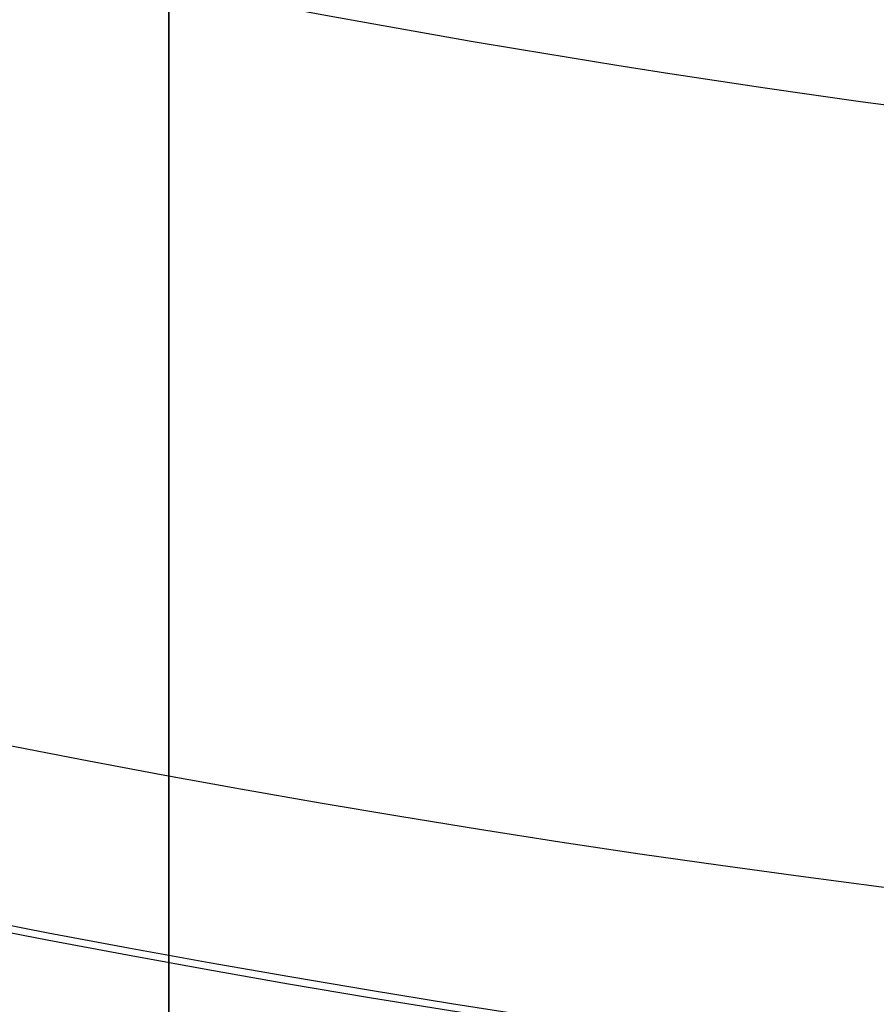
# Model space of a CAD drawing. Header units: millimetres. Extents: x -171 to 4, y -171 to 4.
# Tile 81 of 163: x -139.85 to -139.541, y -143.612 to -143.256. Entities that reach past the tile are written whole.
import ezdxf

# ---------------------------------------------------------------- set-up
doc = ezdxf.new("R2010")
doc.units = ezdxf.units.MM
doc.layers.add('Layer 01', color=18, linetype='Continuous', true_color=0x000000)

# ---------------------------------------------------------------- blocks, each defined once
blk = doc.blocks.new('91290A204_Alloy Steel Socket Head Screw')
at = {"layer": 'Layer 01', "color": 7, "true_color": 0xf6f6f3}
blk.add_circle((160.0062533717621, -4.459e-13, 83.54821749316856), 4.85, dxfattribs=at)
for centre, radius in [((160.006253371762, -4.601e-13, 84.0950924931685), 4.87745873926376), ((160.006253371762, -4.582e-13, 82.9426337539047), 4.725)]:
    blk.add_arc(centre, radius, 270, 90, dxfattribs=at)
at = {"layer": 'Layer 01', "color": 7, "true_color": 0xf6f6f3, "extrusion": (0, 0, -1)}
for centre, radius, end in [((-160.006253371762, -4.582e-13, -84.0288012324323), 4.85, 270), ((-160.006253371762, -4.582e-13, -83.0676337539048), 4.85, 270.0000000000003), ((-160.006253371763, -4.582e-13, -88.915175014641), 4.72745873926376, 270), ((-160.006253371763, -4.582e-13, -88.9426337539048), 4.66116747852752, 270)]:
    blk.add_arc(centre, radius, 90.00000000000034, end, dxfattribs=at)
blk = doc.blocks.new('95807A520_Stainless Steel Tapping Insert for Hardwood')
at = {"layer": 'Layer 01', "color": 7, "true_color": 0xf6f6f3}
blk.add_line((-112.717503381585, 15.9555280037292, -4.68586976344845), (-112.717503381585, 15.9555280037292, -3.19048165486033), dxfattribs=at)
at = {"layer": 'Layer 01', "color": 7, "true_color": 0xf6f6f3, "extrusion": (0, -1, 0)}
for centre, radius, start, end in [((-111.866603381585, -2.64e-14, -16.1714280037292), 4.762500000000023, 248.3999999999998, 259.7078934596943), ((-111.866603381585, -4.43e-14, -12.57105956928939), 4.762500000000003, 240.1708747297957, 3.25e-14), ((-111.866603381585, -4.43e-14, -10.98355956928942), 4.762500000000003, 240.1708747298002, 3.25e-14), ((-111.866603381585, -4.43e-14, -9.396059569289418), 4.762500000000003, 240.1708747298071, 3.25e-14), ((-111.866603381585, -4.43e-14, -7.808559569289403), 4.762500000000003, 240.1708747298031, 3.25e-14), ((-111.866603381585, -4.43e-14, -5.888702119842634), 4.762500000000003, 180, 44.61106782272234), ((-111.8666033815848, -5.53e-14, -5.147828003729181), 4.762499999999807, 236.8375189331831, 1.683e-13), ((-111.866603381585, -4.43e-14, -4.23342800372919), 4.7625, 180, 3.95e-14), ((-111.866603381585, -4.43e-14, -3.85242800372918), 4.38149999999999, 180, 5.35e-14)]:
    blk.add_arc(centre, radius, start, end, dxfattribs=at)
at = {"layer": 'Layer 01', "color": 7, "true_color": 0xf6f6f3, "extrusion": (-1, 0, 0)}
blk.add_open_spline([(-112.717503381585, 16.5524280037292, -4.29808229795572), (-112.717503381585, 16.425529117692, -4.42744405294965), (-112.717503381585, 16.2985208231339, -4.556698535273), (-112.717503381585, 16.1714280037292, -4.68586976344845)], degree=3, dxfattribs=at)
at = {"layer": 'Layer 01', "color": 7, "true_color": 0xf6f6f3}
blk.add_open_spline([(-112.717503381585, 15.3586280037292, -4.68586976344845), (-112.717503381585, 15.3586280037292, -3.93817570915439), (-112.717503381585, 15.3586280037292, -3.19048165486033)], degree=2, dxfattribs=at)
for points, knots in [([(-117.21485285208, 14.2664280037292, -2.11999698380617), (-116.972172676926, 14.3009619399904, -2.638505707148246), (-116.653258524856, 14.3357033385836, -3.117764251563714), (-115.984369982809, 14.3944136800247, -3.855440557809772), (-115.546365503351, 14.4277890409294, -4.272427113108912), (-114.296924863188, 14.5162829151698, -4.988552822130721), (-113.615079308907, 14.5618335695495, -5.218764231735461), (-112.433012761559, 14.63676050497, -5.374217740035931), (-111.685416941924, 14.6794056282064, -5.412509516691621), (-110.175042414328, 14.7803270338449, -5.00249285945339), (-109.574754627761, 14.8247584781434, -4.70849787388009), (-108.621370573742, 14.9037682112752, -3.990056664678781), (-108.116487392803, 14.9456462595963, -3.510408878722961), (-107.395937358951, 15.0424591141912, -2.27502284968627), (-107.186085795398, 15.0867113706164, -1.67826394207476), (-107.021776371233, 15.1644374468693, -0.5780262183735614), (-106.99720447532, 15.205027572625, 0.0585179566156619), (-107.167072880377, 15.2570280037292, 0.771893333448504)], [0, 0, 0, 0, 3.89373456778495, 3.89373456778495, 6.772151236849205, 6.772151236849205, 9.594493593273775, 9.594493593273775, 11.49210393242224, 11.49210393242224, 12.88504231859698, 12.88504231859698, 14.00233571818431, 14.00233571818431, 14.87464618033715, 14.87464618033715, 15.55015912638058, 15.55015912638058, 15.55015912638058, 15.55015912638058]), ([(-114.857352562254, 15.2570280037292, 3.70632238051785), (-114.606189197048, 15.2431238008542, 3.926860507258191), (-114.33276359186, 15.2288903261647, 4.120651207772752), (-113.752304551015, 15.2003493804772, 4.447305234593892), (-113.44707415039, 15.1861192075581, 4.579724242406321), (-112.450592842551, 15.1419667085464, 4.894622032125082), (-111.794461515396, 15.1171903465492, 4.936360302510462), (-110.572802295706, 15.0674763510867, 4.823084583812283), (-109.949774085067, 15.0405232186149, 4.639986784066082), (-108.729460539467, 14.9842408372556, 4.005892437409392), (-108.21946500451, 14.959471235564, 3.559369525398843), (-107.407694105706, 14.9096259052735, 2.582571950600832), (-107.086344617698, 14.8826595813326, 1.994232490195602), (-106.659626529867, 14.826525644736, 0.645610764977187), (-106.611439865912, 14.8017623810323, -0.0509080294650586), (-106.699960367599, 14.7648597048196, -1.01677684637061), (-106.763989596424, 14.7516026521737, -1.35308866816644), (-107.057678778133, 14.7108315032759, -2.35596885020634), (-107.388030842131, 14.683511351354, -2.984918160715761), (-108.050788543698, 14.6451591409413, -3.800517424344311), (-108.296897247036, 14.6329396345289, -4.048612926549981), (-109.096275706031, 14.5945032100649, -4.716003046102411), (-109.711587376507, 14.567876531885, -5.055776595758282), (-111.114892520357, 14.5126307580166, -5.510559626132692), (-111.84726158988, 14.4879256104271, -5.573164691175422), (-113.238022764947, 14.4379743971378, -5.457491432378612), (-113.933121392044, 14.4114045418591, -5.262296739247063), (-114.819457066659, 14.3752710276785, -4.818125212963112), (-115.056692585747, 14.3653349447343, -4.676460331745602), (-115.638625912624, 14.3402401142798, -4.267927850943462), (-115.963274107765, 14.3259235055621, -3.977462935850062), (-116.531688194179, 14.296466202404, -3.341827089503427), (-116.777314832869, 14.2815076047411, -2.997857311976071), (-116.983262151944, 14.2664280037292, -2.63020201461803)], [-26.02334530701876, -26.02334530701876, -26.02334530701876, -26.02334530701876, -25.40158608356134, -25.40158608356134, -24.78428439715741, -24.78428439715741, -23.45753944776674, -23.45753944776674, -21.99471859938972, -21.99471859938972, -20.33068141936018, -20.33068141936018, -18.50661025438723, -18.50661025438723, -16.4458212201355, -16.4458212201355, -15.32561042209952, -15.32561042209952, -13.01845060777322, -13.01845060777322, -11.87911968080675, -11.87911968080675, -9.577616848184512, -9.577616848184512, -7.004808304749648, -7.004808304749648, -4.298051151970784, -4.298051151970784, -3.254137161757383, -3.254137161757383, -1.608245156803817, -1.608245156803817, 0, 0, 0, 0]), ([(-111.866603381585, 12.1868030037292, 5.75309999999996), (-112.614671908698, 12.2179494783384, 5.75309999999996), (-113.35588492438, 12.2513268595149, 5.60719244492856), (-114.733987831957, 12.3184471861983, 5.04232215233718), (-115.358793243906, 12.3515449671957, 4.6315941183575), (-116.436941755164, 12.414613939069, 3.57748361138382), (-116.872700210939, 12.448512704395, 2.9369487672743), (-117.457178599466, 12.5164733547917, 1.546785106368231), (-117.609731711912, 12.5495862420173, 0.8146773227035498), (-117.629058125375, 12.6126847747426, -0.6928027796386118), (-117.485568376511, 12.6465192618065, -1.4537456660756), (-116.918354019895, 12.7144691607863, -2.850802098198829), (-116.50953721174, 12.7475981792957, -3.47714942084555), (-115.45921574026, 12.810728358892, -4.558337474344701), (-114.820762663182, 12.8444944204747, -4.99585051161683), (-113.43311885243, 12.9124326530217, -5.585112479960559), (-112.70129580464, 12.9455788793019, -5.740286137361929), (-111.92896089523, 12.97795232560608, -5.752846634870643), (-111.8977764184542, 12.97926246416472, -5.75309999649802), (-111.866603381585, 12.9805751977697, -5.753099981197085)], [-36.41258898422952, -36.41258898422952, -36.41258898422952, -36.41258898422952, -34.1546569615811, -34.1546569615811, -31.92033874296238, -31.92033874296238, -29.60736180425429, -29.60736180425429, -27.37355397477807, -27.37355397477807, -25.06248438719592, -25.06248438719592, -22.82914445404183, -22.82914445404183, -20.52003221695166, -20.52003221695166, -18.28711510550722, -18.28711510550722, -18.19313697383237, -18.19313697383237, -18.19313697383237, -18.19313697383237]), ([(-111.866603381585, 12.95524936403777, -5.753099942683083), (-112.5447569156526, 12.92649763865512, -5.753099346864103), (-113.2181449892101, 12.89697548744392, -5.633185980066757), (-114.575103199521, 12.8318556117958, -5.133262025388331), (-115.23456837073, 12.797389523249, -4.72687010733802), (-116.334055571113, 12.7338891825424, -3.69926326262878), (-116.771266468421, 12.701990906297, -3.096309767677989), (-117.406092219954, 12.6342408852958, -1.7320595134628), (-117.587377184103, 12.5997688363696, -0.9792088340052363), (-117.643070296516, 12.5362081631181, 0.5243072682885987), (-117.528309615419, 12.5044018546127, 1.26004588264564), (-117.017366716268, 12.4366805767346, 2.67491974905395), (-116.615592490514, 12.4022025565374, 3.33658420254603), (-115.595924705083, 12.338577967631, 4.44234403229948), (-114.99619111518, 12.3068672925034, 4.88345082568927), (-113.637092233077, 12.2391769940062, 5.52725013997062), (-112.886079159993, 12.2046930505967, 5.71366116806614), (-112.035912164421, 12.1686476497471, 5.75123299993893), (-111.951224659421, 12.1650894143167, 5.75309999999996), (-111.866603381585, 12.1615661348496, 5.75309999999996)], [-18.19459771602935, -18.19459771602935, -18.19459771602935, -18.19459771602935, -16.14908834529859, -16.14908834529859, -13.8392913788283, -13.8392913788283, -11.61716044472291, -11.61716044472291, -9.308763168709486, -9.308763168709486, -7.087676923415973, -7.087676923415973, -4.780697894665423, -4.780697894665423, -2.560628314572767, -2.560628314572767, -0.2550871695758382, -0.2550871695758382, 0, 0, 0, 0]), ([(-111.866603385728, 10.5993030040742, 5.75309999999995), (-112.6329796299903, 10.6312117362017, 5.753099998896), (-113.3918355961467, 10.6654483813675, 5.59996273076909), (-114.7805943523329, 10.7333514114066, 5.015433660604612), (-115.4010197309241, 10.766359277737, 4.599344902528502), (-116.4705555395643, 10.8292537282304, 3.534560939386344), (-116.9013345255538, 10.8635389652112, 2.888134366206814), (-117.4722472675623, 10.9315602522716, 1.490895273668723), (-117.6173905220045, 10.9645767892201, 0.7580323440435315), (-117.6220494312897, 11.0274879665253, -0.7510233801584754), (-117.4702973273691, 11.0617356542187, -1.512661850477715), (-116.8873870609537, 11.1297513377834, -2.904796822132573), (-116.4723545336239, 11.1627771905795, -3.526091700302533), (-115.4096789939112, 11.2257063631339, -4.597334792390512), (-114.7644194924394, 11.2599137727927, -5.02910179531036), (-113.368575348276, 11.3279233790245, -5.602704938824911), (-112.6358560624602, 11.3609592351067, -5.749315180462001), (-111.8858332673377, 11.39225193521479, -5.753075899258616), (-111.8762177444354, 11.39265349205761, -5.753099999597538), (-111.866603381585, 11.39305537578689, -5.753099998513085)], [-36.41429924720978, -36.41429924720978, -36.41429924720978, -36.41429924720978, -34.10144432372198, -34.10144432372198, -31.86867248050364, -31.86867248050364, -29.54910990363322, -29.54910990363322, -27.31710508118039, -27.31710508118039, -24.99912724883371, -24.99912724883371, -22.76786405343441, -22.76786405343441, -20.45150296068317, -20.45150296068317, -18.22095423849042, -18.22095423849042, -18.19198327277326, -18.19198327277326, -18.19198327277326, -18.19198327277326]), ([(-111.866603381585, 11.36763659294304, -5.753099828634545), (-112.4843942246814, 11.34125759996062, -5.753098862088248), (-113.098987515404, 11.31478847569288, -5.653582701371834), (-114.411735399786, 11.2525814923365, -5.215826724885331), (-115.081543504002, 11.2180714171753, -4.831854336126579), (-116.211070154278, 11.1539843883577, -3.842750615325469), (-116.667050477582, 11.1229075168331, -3.255290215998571), (-117.344806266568, 11.0554583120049, -1.91604709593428), (-117.550587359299, 11.0209444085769, -1.17233779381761), (-117.657590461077, 10.9567670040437, 0.3247375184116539), (-117.568465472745, 10.9258013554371, 1.06293291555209), (-117.108333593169, 10.8584029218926, 2.49109939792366), (-116.731751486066, 10.8238859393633, 3.16413455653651), (-115.755322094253, 10.7596144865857, 4.30334053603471), (-115.172896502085, 10.7287599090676, 4.76543388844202), (-113.841895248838, 10.6614156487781, 5.45700219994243), (-113.101316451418, 10.6268964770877, 5.67064647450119), (-112.182721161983, 10.5873401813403, 5.74659352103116), (-112.024577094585, 10.5806435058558, 5.75309999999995), (-111.866603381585, 10.5740661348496, 5.75309999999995)], [-18.19671116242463, -18.19671116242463, -18.19671116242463, -18.19671116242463, -16.33140960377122, -16.33140960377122, -14.02914718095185, -14.02914718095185, -11.81018757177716, -11.81018757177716, -9.509505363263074, -9.509505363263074, -7.291199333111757, -7.291199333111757, -4.992123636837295, -4.992123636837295, -2.774388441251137, -2.774388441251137, -0.4769460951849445, -0.4769460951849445, 0, 0, 0, 0]), ([(-111.866603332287, 9.01180299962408, 5.75309999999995), (-111.876217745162, 9.01220330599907, 5.75310000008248), (-111.885833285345, 9.01260407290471, 5.75307589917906), (-112.6358560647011, 9.04389677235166, 5.74931518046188), (-113.3685753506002, 9.07693262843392, 5.60270493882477), (-114.7644194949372, 9.14494223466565, 5.029101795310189), (-115.4096789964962, 9.17914964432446, 4.597334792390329), (-116.4723545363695, 9.24207881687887, 3.526091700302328), (-116.8873870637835, 9.27510466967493, 2.904796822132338), (-117.4702973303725, 9.34312035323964, 1.512661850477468), (-117.6220494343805, 9.37736804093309, 0.7510233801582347), (-117.6173905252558, 9.44027921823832, -0.7580323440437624), (-117.4722472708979, 9.47329575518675, -1.490895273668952), (-116.9013345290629, 9.54131704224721, -2.888134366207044), (-116.4705555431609, 9.57560227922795, -3.534560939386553), (-115.4010197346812, 9.63849672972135, -4.599344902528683), (-114.7805943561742, 9.67150459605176, -5.015433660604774), (-113.3918356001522, 9.739407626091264, -5.59996273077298), (-112.6329780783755, 9.773606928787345, -5.753099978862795), (-111.866603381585, 9.805552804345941, -5.753099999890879)], [-36.41469922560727, -36.41469922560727, -36.41469922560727, -36.41469922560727, -36.38577367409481, -36.38577367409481, -34.15871783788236, -34.15871783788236, -31.84598400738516, -31.84598400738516, -29.61821481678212, -29.61821481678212, -27.30386677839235, -27.30386677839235, -25.07535712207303, -25.07535712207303, -22.75942682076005, -22.75942682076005, -20.53015134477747, -20.53015134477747, -18.22091819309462, -18.22091819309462, -18.22091819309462, -18.22091819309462]), ([(-111.866603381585, 9.780045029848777, -5.753099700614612), (-112.4075545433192, 9.756938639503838, -5.753098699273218), (-112.9468622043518, 9.734022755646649, -5.67680020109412), (-114.187248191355, 9.67617702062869, -5.317229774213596), (-114.858593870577, 9.64224611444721, -4.970551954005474), (-116.030868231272, 9.5773800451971, -4.039478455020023), (-116.52055626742, 9.54662335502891, -3.463989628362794), (-117.252219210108, 9.479602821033, -2.157371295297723), (-117.487052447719, 9.44562843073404, -1.438653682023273), (-117.667885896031, 9.38065310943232, 0.0470042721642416), (-117.61270250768, 9.35002624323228, 0.799650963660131), (-117.216976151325, 9.28308432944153, 2.243530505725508), (-116.879497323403, 9.24906687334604, 2.920765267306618), (-115.965537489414, 9.18398060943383, 4.105416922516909), (-115.398693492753, 9.15347667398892, 4.602179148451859), (-114.103910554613, 9.08661755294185, 5.353055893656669), (-113.387680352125, 9.05255768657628, 5.59885051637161), (-112.386126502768, 9.00850003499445, 5.73552449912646), (-112.126244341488, 8.99737650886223, 5.75309999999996), (-111.866603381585, 8.98656613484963, 5.75309999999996)], [-18.19840131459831, -18.19840131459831, -18.19840131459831, -18.19840131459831, -16.56311627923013, -16.56311627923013, -14.30916997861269, -14.30916997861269, -12.05503436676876, -12.05503436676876, -9.799677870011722, -9.799677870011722, -7.548514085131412, -7.548514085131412, -5.291676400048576, -5.291676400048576, -3.043424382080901, -3.043424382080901, -0.7850390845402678, -0.7850390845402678, 0, 0, 0, 0]), ([(-111.866603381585, 7.42430300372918, 5.75309999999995), (-111.8977767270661, 7.42560093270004, 5.75309999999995), (-111.9289612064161, 7.42690369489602, 5.75284662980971), (-112.7012958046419, 7.45927712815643, 5.740286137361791), (-113.4331188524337, 7.49242335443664, 5.58511247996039), (-114.8207626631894, 7.56036158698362, 4.995850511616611), (-115.4592157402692, 7.59412764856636, 4.558337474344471), (-116.5095372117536, 7.6572578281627, 3.477149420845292), (-116.9183540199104, 7.69038684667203, 2.850802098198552), (-117.4855683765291, 7.75833674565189, 1.453745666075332), (-117.6290581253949, 7.79217123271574, 0.6928027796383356), (-117.6097317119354, 7.85526976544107, -0.8146773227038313), (-117.4571785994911, 7.88838265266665, -1.546785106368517), (-116.8727002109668, 7.9563433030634, -2.936948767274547), (-116.4369417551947, 7.99024206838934, -3.577483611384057), (-115.3587932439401, 8.0533110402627, -4.631594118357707), (-114.7339878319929, 8.08640882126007, -5.042322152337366), (-113.3558850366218, 8.153529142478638, -5.607192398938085), (-112.6146621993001, 8.186668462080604, -5.753099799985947), (-111.866603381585, 8.21804432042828, -5.75309999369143)], [-36.41355429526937, -36.41355429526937, -36.41355429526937, -36.41355429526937, -36.31971614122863, -36.31971614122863, -34.09010265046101, -34.09010265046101, -31.78440676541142, -31.78440676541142, -29.55437107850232, -29.55437107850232, -27.24672073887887, -27.24672073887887, -25.01621784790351, -25.01621784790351, -22.70666297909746, -22.70666297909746, -20.47565045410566, -20.47565045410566, -18.22105942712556, -18.22105942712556, -18.22105942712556, -18.22105942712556]), ([(-111.866603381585, 8.192693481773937, -5.753099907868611), (-112.2867828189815, 8.174836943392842, -5.753099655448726), (-112.7066622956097, 8.15704569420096, -5.707068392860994), (-113.853620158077, 8.1048805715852, -5.451327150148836), (-114.549325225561, 8.07062664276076, -5.144727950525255), (-115.773788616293, 8.00486024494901, -4.287445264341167), (-116.293390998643, 7.9748901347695, -3.748577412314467), (-117.105876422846, 7.90861007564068, -2.493221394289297), (-117.387081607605, 7.8743224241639, -1.786187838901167), (-117.658592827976, 7.80844400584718, -0.3163994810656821), (-117.651162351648, 7.77852097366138, 0.4314239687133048), (-117.350376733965, 7.71234935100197, 1.896128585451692), (-117.054820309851, 7.67803008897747, 2.597976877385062), (-116.217556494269, 7.6120411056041, 3.836078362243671), (-115.688340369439, 7.58215170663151, 4.363555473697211), (-114.446973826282, 7.51609116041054, 5.197086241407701), (-113.743518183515, 7.4817425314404, 5.490464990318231), (-112.628382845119, 7.43143591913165, 5.7152687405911), (-112.247538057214, 7.41492667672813, 5.75309999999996), (-111.866603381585, 7.39906613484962, 5.75309999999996)], [-18.19932908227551, -18.19932908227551, -18.19932908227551, -18.19932908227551, -16.92823135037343, -16.92823135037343, -14.66060681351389, -14.66060681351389, -12.4271073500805, -12.4271073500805, -10.15765416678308, -10.15765416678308, -7.926271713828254, -7.926271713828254, -5.654964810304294, -5.654964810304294, -3.425541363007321, -3.425541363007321, -1.152361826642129, -1.152361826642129, 0, 0, 0, 0]), ([(-117.21485285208, 6.1384280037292, 2.11999698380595), (-117.360456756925, 6.156232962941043, 1.752672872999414), (-117.467832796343, 6.173962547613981, 1.371324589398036), (-117.601284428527, 6.208339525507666, 0.6009440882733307), (-117.6286976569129, 6.224600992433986, 0.2142839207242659), (-117.594912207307, 6.272164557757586, -0.9140919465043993), (-117.4293308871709, 6.305439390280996, -1.64469283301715), (-116.8211405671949, 6.373283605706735, -3.022238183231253), (-116.3766902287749, 6.406543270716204, -3.652432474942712), (-115.283462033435, 6.469913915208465, -4.68762958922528), (-114.651028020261, 6.503164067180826, -5.088775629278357), (-113.292357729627, 6.568886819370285, -5.619523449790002), (-112.58234655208, 6.600232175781, -5.753099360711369), (-111.866603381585, 6.630506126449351, -5.753099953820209)], [-29.48549580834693, -29.48549580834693, -29.48549580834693, -29.48549580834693, -28.29662808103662, -28.29662808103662, -27.13316395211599, -27.13316395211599, -24.89961211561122, -24.89961211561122, -22.60128455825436, -22.60128455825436, -20.36763861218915, -20.36763861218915, -18.21002315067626, -18.21002315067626, -18.21002315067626, -18.21002315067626]), ([(-111.866603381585, 6.605488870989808, -5.753099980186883), (-112.1586381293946, 6.593069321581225, -5.753100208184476), (-112.4508883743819, 6.580605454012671, -5.730864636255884), (-113.4899833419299, 6.5345867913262, -5.571115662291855), (-114.2090524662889, 6.500127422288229, -5.309010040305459), (-115.4867511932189, 6.433524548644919, -4.531746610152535), (-116.0373107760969, 6.40355736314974, -4.030806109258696), (-116.9318103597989, 6.33819571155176, -2.831479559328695), (-117.2606117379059, 6.303721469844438, -2.139679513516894), (-117.5688516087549, 6.24740967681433, -0.914873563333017), (-117.6270754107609, 6.225708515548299, -0.4116701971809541), (-117.6108060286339, 6.183346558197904, 0.5990300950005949), (-117.535812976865, 6.161106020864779, 1.102134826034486), (-117.395946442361, 6.13842800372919, 1.58887536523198)], [-10.71592172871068, -10.71592172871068, -10.71592172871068, -10.71592172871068, -9.832656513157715, -9.832656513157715, -7.55020667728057, -7.55020667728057, -5.329084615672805, -5.329084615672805, -3.044763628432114, -3.044763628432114, -1.525645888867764, -1.525645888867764, 0, 0, 0, 0]), ([(-114.471763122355, 5.14782800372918, -3.98679683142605), (-114.012558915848, 5.171895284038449, -4.315612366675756), (-113.498881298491, 5.196384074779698, -4.560741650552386), (-112.252603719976, 5.250846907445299, -4.904417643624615), (-111.634131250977, 5.274073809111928, -4.904027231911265), (-110.547729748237, 5.318554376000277, -4.796481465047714), (-109.929068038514, 5.345477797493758, -4.610635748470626), (-108.711797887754, 5.401959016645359, -3.969189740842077), (-108.206593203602, 5.426737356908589, -3.518265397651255), (-107.407734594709, 5.476441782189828, -2.544379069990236), (-107.091660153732, 5.503378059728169, -1.957106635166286), (-106.672627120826, 5.559718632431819, -0.6048899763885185), (-106.631339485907, 5.584489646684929, 0.0915308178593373), (-106.758182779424, 5.63407368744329, 1.381524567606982), (-106.952738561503, 5.660766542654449, 2.034550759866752), (-107.619854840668, 5.71647764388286, 3.312521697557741), (-108.089039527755, 5.741156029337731, 3.85085047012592), (-109.118405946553, 5.790767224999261, 4.706125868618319), (-109.732609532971, 5.817410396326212, 5.043311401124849), (-111.136277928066, 5.872804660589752, 5.494229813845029), (-111.868520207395, 5.897553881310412, 5.552937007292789), (-113.248386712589, 5.947337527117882, 5.434592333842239), (-113.940865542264, 5.973925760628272, 5.238128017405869), (-114.864548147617, 6.011753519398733, 4.77201228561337), (-115.138400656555, 6.023330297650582, 4.602775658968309), (-115.800295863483, 6.052305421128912, 4.110243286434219), (-116.162023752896, 6.068927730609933, 3.755197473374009), (-116.77001833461, 6.103573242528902, 2.981545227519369), (-117.020136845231, 6.121023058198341, 2.563986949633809), (-117.21485285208, 6.1384280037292, 2.11999698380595)], [0, 0, 0, 0, 0.7081074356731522, 0.7081074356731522, 1.620812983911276, 1.620812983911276, 2.914039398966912, 2.914039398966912, 4.401088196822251, 4.401088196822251, 6.041905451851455, 6.041905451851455, 7.916478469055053, 7.916478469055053, 9.954668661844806, 9.954668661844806, 12.26821290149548, 12.26821290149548, 14.76264455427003, 14.76264455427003, 17.56487924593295, 17.56487924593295, 20.54114266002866, 20.54114266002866, 21.88185927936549, 21.88185927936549, 23.98344891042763, 23.98344891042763, 26.02472951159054, 26.02472951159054, 26.02472951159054, 26.02472951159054])]:
    blk.add_open_spline(points, degree=3, knots=knots, dxfattribs=at)
for points, weights, knots in [([(-113.6197965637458, 14.19570493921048, -4.428060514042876), (-112.7750988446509, 14.24515744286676, -4.762500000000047), (-111.866603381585, 14.2908512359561, -4.762500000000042), (-109.893911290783, 14.3900699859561, -4.762500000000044), (-108.499007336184, 14.4892887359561, -3.367596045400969), (-107.104103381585, 14.58850748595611, -1.972692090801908), (-107.104103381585, 14.6877262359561), (-107.104103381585, 14.78694498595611, 1.972692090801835), (-108.499007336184, 14.8861637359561, 3.367596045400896), (-109.8939112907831, 14.98538248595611, 4.762499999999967), (-111.866603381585, 15.08460123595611, 4.762499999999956), (-113.548471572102, 15.1691926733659, 4.762499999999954), (-114.857352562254, 15.2570280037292, 3.70632238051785)], [0.9619991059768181, 0.963442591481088, 1, 0.923879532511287, 1, 0.923879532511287, 1, 0.923879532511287, 1, 0.923879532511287, 1, 0.934365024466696, 0.981917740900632], [-21.06683435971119, -21.06683435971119, -21.06683435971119, -19.16963976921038, -19.16963976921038, -15.21926842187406, -15.21926842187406, -11.2688970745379, -11.2688970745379, -7.318525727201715, -7.318525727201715, -3.368154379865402, -3.368154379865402, 0, 0, 0]), ([(-107.167072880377, 15.2570280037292, 0.7718933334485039), (-107.104103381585, 15.2364337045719, 0.3885151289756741), (-107.104103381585, 15.2168929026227), (-107.104103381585, 15.1176741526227, -1.972692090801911), (-108.499007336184, 15.0184554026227, -3.367596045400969), (-109.893911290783, 14.9192366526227, -4.762500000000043), (-111.866603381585, 14.8200179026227, -4.76250000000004), (-112.775098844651, 14.77432410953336, -4.762500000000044), (-113.6197965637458, 14.72487160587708, -4.428060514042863)], [0.974763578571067, 0.98403223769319, 1, 0.923879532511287, 1, 0.923879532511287, 1, 0.9634425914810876, 0.961999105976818], [-16.57955219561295, -16.57955219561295, -16.57955219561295, -15.80148538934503, -15.80148538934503, -11.85111404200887, -11.85111404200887, -7.900742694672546, -7.900742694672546, -6.003548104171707, -6.003548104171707, -6.003548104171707]), ([(-110.6939989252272, 14.74666381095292, -5.138096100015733), (-111.2728595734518, 14.71786701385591, -5.270202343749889), (-111.866603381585, 14.69088084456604, -5.270202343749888), (-114.0495926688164, 14.59166209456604, -5.270202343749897), (-115.5931991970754, 14.49244334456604, -3.726595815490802), (-117.1368057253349, 14.39322459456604, -2.182989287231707), (-117.1368057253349, 14.29400584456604), (-117.1368057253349, 14.19478709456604, 2.182989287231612), (-115.5931991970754, 14.09556834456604, 3.726595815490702), (-114.0495926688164, 13.99634959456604, 5.270202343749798), (-111.866603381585, 13.89713084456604, 5.270202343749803), (-109.6836140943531, 13.79791209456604, 5.270202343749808), (-108.1400075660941, 13.69869334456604, 3.726595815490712), (-106.5964010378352, 13.59947459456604, 2.182989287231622), (-106.5964010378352, 13.50025584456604), (-106.5964010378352, 13.40103709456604, -2.182989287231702), (-108.1400075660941, 13.30181834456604, -3.726595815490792), (-109.6836140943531, 13.20259959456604, -5.270202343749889), (-111.866603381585, 13.10338084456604, -5.270202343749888), (-114.0495926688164, 13.00416209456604, -5.270202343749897), (-115.5931991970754, 12.90494334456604, -3.726595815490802), (-117.1368057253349, 12.80572459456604, -2.182989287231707), (-117.1368057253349, 12.70650584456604), (-117.1368057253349, 12.60728709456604, 2.182989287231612), (-115.5931991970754, 12.50806834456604, 3.726595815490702), (-114.0495926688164, 12.40884959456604, 5.270202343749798), (-111.866603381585, 12.30963084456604, 5.270202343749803), (-109.6836140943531, 12.21041209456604, 5.270202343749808), (-108.1400075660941, 12.11119334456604, 3.726595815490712), (-106.5964010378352, 12.01197459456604, 2.182989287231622), (-106.5964010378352, 11.91275584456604), (-106.5964010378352, 11.81353709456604, -2.182989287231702), (-108.1400075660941, 11.71431834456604, -3.726595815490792), (-109.6836140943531, 11.61509959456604, -5.270202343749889), (-111.866603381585, 11.51588084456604, -5.270202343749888), (-114.0495926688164, 11.41666209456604, -5.270202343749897), (-115.5931991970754, 11.31744334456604, -3.726595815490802), (-117.1368057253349, 11.21822459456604, -2.182989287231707), (-117.1368057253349, 11.11900584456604), (-117.1368057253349, 11.01978709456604, 2.182989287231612), (-115.5931991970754, 10.92056834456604, 3.726595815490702), (-114.0495926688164, 10.82134959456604, 5.270202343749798), (-111.866603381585, 10.72213084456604, 5.270202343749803), (-109.6836140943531, 10.62291209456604, 5.270202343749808), (-108.1400075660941, 10.52369334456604, 3.726595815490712), (-106.5964010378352, 10.42447459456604, 2.182989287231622), (-106.5964010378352, 10.32525584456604), (-106.5964010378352, 10.22603709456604, -2.182989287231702), (-108.1400075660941, 10.12681834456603, -3.726595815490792), (-109.6836140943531, 10.02759959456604, -5.270202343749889), (-111.866603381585, 9.928380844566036, -5.270202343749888), (-114.0495926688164, 9.82916209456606, -5.270202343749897), (-115.5931991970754, 9.729943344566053, -3.726595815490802), (-117.1368057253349, 9.630724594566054, -2.182989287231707), (-117.1368057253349, 9.531505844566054), (-117.1368057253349, 9.432287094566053, 2.182989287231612), (-115.5931991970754, 9.333068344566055, 3.726595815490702), (-114.0495926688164, 9.233849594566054, 5.270202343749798), (-111.866603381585, 9.134630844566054, 5.270202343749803), (-109.6836140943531, 9.035412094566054, 5.270202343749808), (-108.1400075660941, 8.936193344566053, 3.726595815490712), (-106.5964010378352, 8.836974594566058, 2.182989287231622), (-106.5964010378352, 8.737755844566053), (-106.5964010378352, 8.638537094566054, -2.182989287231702), (-108.1400075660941, 8.539318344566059, -3.726595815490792), (-109.6836140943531, 8.440099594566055, -5.270202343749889), (-111.866603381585, 8.340880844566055, -5.270202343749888), (-114.0495926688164, 8.241662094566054, -5.270202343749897), (-115.5931991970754, 8.142443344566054, -3.726595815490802), (-117.1368057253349, 8.043224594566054, -2.182989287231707), (-117.1368057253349, 7.944005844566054), (-117.1368057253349, 7.844787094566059, 2.182989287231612), (-115.5931991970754, 7.745568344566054, 3.726595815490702), (-114.0495926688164, 7.646349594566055, 5.270202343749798), (-111.866603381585, 7.547130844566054, 5.270202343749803), (-109.6836140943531, 7.447912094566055, 5.270202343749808), (-108.1400075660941, 7.348693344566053, 3.726595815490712), (-106.5964010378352, 7.249474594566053, 2.182989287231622), (-106.5964010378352, 7.150255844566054), (-106.5964010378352, 7.051037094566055, -2.182989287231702), (-108.1400075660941, 6.951818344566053, -3.726595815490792), (-109.6836140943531, 6.852599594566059, -5.270202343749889), (-111.866603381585, 6.753380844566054, -5.270202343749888), (-114.0495926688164, 6.654162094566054, -5.270202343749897), (-115.5931991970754, 6.554943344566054, -3.726595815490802), (-117.1368057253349, 6.455724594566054, -2.182989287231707), (-117.1368057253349, 6.356505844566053), (-117.1368057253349, 6.257287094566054, 2.182989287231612), (-115.5931991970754, 6.158068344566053, 3.726595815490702), (-114.0495926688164, 6.05884959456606, 5.270202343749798), (-111.866603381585, 5.959630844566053, 5.270202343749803), (-109.6836140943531, 5.860412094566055, 5.270202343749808), (-108.1400075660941, 5.761193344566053, 3.726595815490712), (-107.3739851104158, 5.711955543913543, 2.960573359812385), (-106.9722253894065, 5.658665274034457, 1.954506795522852)], [0.9687857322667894, 0.9780816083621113, 1, 0.923879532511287, 1, 0.923879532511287, 1, 0.923879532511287, 1, 0.923879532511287, 1, 0.923879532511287, 1, 0.923879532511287, 1, 0.923879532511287, 1, 0.923879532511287, 1, 0.923879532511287, 1, 0.923879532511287, 1, 0.923879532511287, 1, 0.923879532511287, 1, 0.923879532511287, 1, 0.923879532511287, 1, 0.923879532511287, 1, 0.923879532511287, 1, 0.923879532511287, 1, 0.923879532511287, 1, 0.923879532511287, 1, 0.923879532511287, 1, 0.923879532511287, 1, 0.923879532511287, 1, 0.923879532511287, 1, 0.923879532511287, 1, 0.923879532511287, 1, 0.923879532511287, 1, 0.923879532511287, 1, 0.923879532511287, 1, 0.923879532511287, 1, 0.923879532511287, 1, 0.923879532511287, 1, 0.923879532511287, 1, 0.923879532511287, 1, 0.923879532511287, 1, 0.923879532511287, 1, 0.923879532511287, 1, 0.923879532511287, 1, 0.923879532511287, 1, 0.923879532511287, 1, 0.923879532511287, 1, 0.923879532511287, 1, 0.923879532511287, 1, 0.923879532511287, 1, 0.923879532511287, 1, 0.923879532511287, 1, 0.9607185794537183, 0.9619789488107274], [46.52739891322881, 46.52739891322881, 46.52739891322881, 47.90684524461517, 47.90684524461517, 52.69752976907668, 52.69752976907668, 57.4882142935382, 57.4882142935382, 62.27889881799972, 62.27889881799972, 67.06958334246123, 67.06958334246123, 71.86026786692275, 71.86026786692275, 76.65095239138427, 76.65095239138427, 81.44163691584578, 81.44163691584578, 86.2323214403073, 86.2323214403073, 91.02300596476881, 91.02300596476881, 95.81369048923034, 95.81369048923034, 100.6043750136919, 100.6043750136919, 105.3950595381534, 105.3950595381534, 110.1857440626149, 110.1857440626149, 114.9764285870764, 114.9764285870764, 119.7671131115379, 119.7671131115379, 124.5577976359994, 124.5577976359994, 129.3484821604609, 129.3484821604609, 134.1391666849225, 134.1391666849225, 138.929851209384, 138.929851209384, 143.7205357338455, 143.7205357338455, 148.511220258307, 148.511220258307, 153.3019047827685, 153.3019047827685, 158.09258930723, 158.09258930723, 162.8832738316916, 162.8832738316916, 167.6739583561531, 167.6739583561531, 172.4646428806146, 172.4646428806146, 177.2553274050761, 177.2553274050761, 182.0460119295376, 182.0460119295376, 186.8366964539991, 186.8366964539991, 191.6273809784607, 191.6273809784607, 196.4180655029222, 196.4180655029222, 201.2087500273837, 201.2087500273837, 205.9994345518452, 205.9994345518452, 210.7901190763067, 210.7901190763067, 215.5808036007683, 215.5808036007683, 220.3714881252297, 220.3714881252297, 225.1621726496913, 225.1621726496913, 229.9528571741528, 229.9528571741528, 234.7435416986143, 234.7435416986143, 239.5342262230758, 239.5342262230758, 244.3249107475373, 244.3249107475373, 249.1155952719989, 249.1155952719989, 253.9062797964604, 253.9062797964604, 258.6969643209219, 258.6969643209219, 263.4876488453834, 263.4876488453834, 265.9598471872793, 265.9598471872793, 265.9598471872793]), ([(-106.7876247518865, 14.74932422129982, -1.406772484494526), (-107.1582381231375, 14.68153121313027, -2.7448263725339), (-108.1400075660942, 14.61842579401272, -3.726595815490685), (-109.6836140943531, 14.51920704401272, -5.270202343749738), (-111.866603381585, 14.41998829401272, -5.270202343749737), (-114.0495926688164, 14.32076954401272, -5.270202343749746), (-115.5931991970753, 14.22155079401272, -3.726595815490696), (-117.1368057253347, 14.12233204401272, -2.182989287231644), (-117.1368057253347, 14.02311329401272), (-117.1368057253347, 13.92389454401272, 2.182989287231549), (-115.5931991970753, 13.82467579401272, 3.726595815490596), (-114.0495926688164, 13.72545704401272, 5.270202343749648), (-111.866603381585, 13.62623829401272, 5.270202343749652), (-109.6836140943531, 13.52701954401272, 5.270202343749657), (-108.1400075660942, 13.42780079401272, 3.726595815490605), (-106.5964010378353, 13.32858204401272, 2.18298928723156), (-106.5964010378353, 13.22936329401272), (-106.5964010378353, 13.13014454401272, -2.18298928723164), (-108.1400075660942, 13.03092579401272, -3.726595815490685), (-109.6836140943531, 12.93170704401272, -5.270202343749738), (-111.866603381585, 12.83248829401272, -5.270202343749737), (-114.0495926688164, 12.73326954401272, -5.270202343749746), (-115.5931991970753, 12.63405079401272, -3.726595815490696), (-117.1368057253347, 12.53483204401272, -2.182989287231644), (-117.1368057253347, 12.43561329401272), (-117.1368057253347, 12.33639454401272, 2.182989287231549), (-115.5931991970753, 12.23717579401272, 3.726595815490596), (-114.0495926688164, 12.13795704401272, 5.270202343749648), (-111.866603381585, 12.03873829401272, 5.270202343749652), (-109.6836140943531, 11.93951954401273, 5.270202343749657), (-108.1400075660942, 11.84030079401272, 3.726595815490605), (-106.5964010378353, 11.74108204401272, 2.18298928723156), (-106.5964010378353, 11.64186329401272), (-106.5964010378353, 11.54264454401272, -2.18298928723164), (-108.1400075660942, 11.44342579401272, -3.726595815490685), (-109.6836140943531, 11.34420704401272, -5.270202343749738), (-111.866603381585, 11.24498829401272, -5.270202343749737), (-114.0495926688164, 11.14576954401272, -5.270202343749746), (-115.5931991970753, 11.04655079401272, -3.726595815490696), (-117.1368057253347, 10.94733204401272, -2.182989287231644), (-117.1368057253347, 10.84811329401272), (-117.1368057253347, 10.74889454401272, 2.182989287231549), (-115.5931991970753, 10.64967579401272, 3.726595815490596), (-114.0495926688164, 10.55045704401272, 5.270202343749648), (-111.866603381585, 10.45123829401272, 5.270202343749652), (-109.6836140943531, 10.35201954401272, 5.270202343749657), (-108.1400075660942, 10.25280079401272, 3.726595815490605), (-106.5964010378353, 10.15358204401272, 2.18298928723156), (-106.5964010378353, 10.05436329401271), (-106.5964010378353, 9.95514454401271, -2.18298928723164), (-108.1400075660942, 9.855925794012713, -3.726595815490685), (-109.6836140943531, 9.756707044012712, -5.270202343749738), (-111.866603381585, 9.657488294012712, -5.270202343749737), (-114.0495926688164, 9.558269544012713, -5.270202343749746), (-115.5931991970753, 9.459050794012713, -3.726595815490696), (-117.1368057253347, 9.359832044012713, -2.182989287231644), (-117.1368057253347, 9.260613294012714), (-117.1368057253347, 9.161394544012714, 2.182989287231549), (-115.5931991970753, 9.062175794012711, 3.726595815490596), (-114.0495926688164, 8.962957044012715, 5.270202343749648), (-111.866603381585, 8.863738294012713, 5.270202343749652), (-109.6836140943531, 8.764519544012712, 5.270202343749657), (-108.1400075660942, 8.665300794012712, 3.726595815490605), (-106.5964010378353, 8.566082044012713, 2.18298928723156), (-106.5964010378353, 8.466863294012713), (-106.5964010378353, 8.367644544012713, -2.18298928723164), (-108.1400075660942, 8.268425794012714, -3.726595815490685), (-109.6836140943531, 8.169207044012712, -5.270202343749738), (-111.866603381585, 8.069988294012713, -5.270202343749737), (-114.0495926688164, 7.970769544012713, -5.270202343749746), (-115.5931991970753, 7.871550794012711, -3.726595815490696), (-117.1368057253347, 7.772332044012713, -2.182989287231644), (-117.1368057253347, 7.673113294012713), (-117.1368057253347, 7.573894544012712, 2.182989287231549), (-115.5931991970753, 7.474675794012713, 3.726595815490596), (-114.0495926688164, 7.375457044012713, 5.270202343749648), (-111.866603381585, 7.276238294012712, 5.270202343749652), (-109.6836140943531, 7.177019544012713, 5.270202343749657), (-108.1400075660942, 7.077800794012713, 3.726595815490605), (-106.5964010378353, 6.978582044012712, 2.18298928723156), (-106.5964010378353, 6.879363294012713), (-106.5964010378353, 6.780144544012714, -2.18298928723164), (-108.1400075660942, 6.680925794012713, -3.726595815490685), (-109.6836140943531, 6.581707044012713, -5.270202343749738), (-111.866603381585, 6.482488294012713, -5.270202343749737), (-114.0495926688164, 6.383269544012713, -5.270202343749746), (-115.5931991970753, 6.284050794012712, -3.726595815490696), (-117.1368057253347, 6.184832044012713, -2.182989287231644), (-117.1368057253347, 6.085613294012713), (-117.1368057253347, 5.986394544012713, 2.182989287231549), (-115.5931991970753, 5.887175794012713, 3.726595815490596), (-114.0495926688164, 5.787957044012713, 5.270202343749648), (-111.866603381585, 5.688738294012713, 5.270202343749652), (-111.5096603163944, 5.672514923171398, 5.270202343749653), (-111.1559770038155, 5.655533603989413, 5.222072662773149)], [0.9655572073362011, 0.9502060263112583, 1, 0.923879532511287, 1, 0.923879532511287, 1, 0.923879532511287, 1, 0.923879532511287, 1, 0.923879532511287, 1, 0.923879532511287, 1, 0.923879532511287, 1, 0.923879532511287, 1, 0.923879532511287, 1, 0.923879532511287, 1, 0.923879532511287, 1, 0.923879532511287, 1, 0.923879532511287, 1, 0.923879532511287, 1, 0.923879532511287, 1, 0.923879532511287, 1, 0.923879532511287, 1, 0.923879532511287, 1, 0.923879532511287, 1, 0.923879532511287, 1, 0.923879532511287, 1, 0.923879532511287, 1, 0.923879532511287, 1, 0.923879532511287, 1, 0.923879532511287, 1, 0.923879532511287, 1, 0.923879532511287, 1, 0.923879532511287, 1, 0.923879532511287, 1, 0.923879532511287, 1, 0.923879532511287, 1, 0.923879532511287, 1, 0.923879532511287, 1, 0.923879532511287, 1, 0.923879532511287, 1, 0.923879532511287, 1, 0.923879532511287, 1, 0.923879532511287, 1, 0.923879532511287, 1, 0.923879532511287, 1, 0.923879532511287, 1, 0.923879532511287, 1, 0.923879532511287, 1, 0.923879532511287, 1, 0.923879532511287, 1, 0.9867070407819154, 0.9780567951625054], [78.30815438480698, 78.30815438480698, 78.30815438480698, 81.44197936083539, 81.44197936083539, 86.23268402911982, 86.23268402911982, 91.02338869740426, 91.02338869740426, 95.81409336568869, 95.81409336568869, 100.6047980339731, 100.6047980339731, 105.3955027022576, 105.3955027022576, 110.186207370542, 110.186207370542, 114.9769120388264, 114.9769120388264, 119.7676167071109, 119.7676167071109, 124.5583213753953, 124.5583213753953, 129.3490260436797, 129.3490260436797, 134.1397307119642, 134.1397307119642, 138.9304353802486, 138.9304353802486, 143.721140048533, 143.721140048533, 148.5118447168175, 148.5118447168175, 153.3025493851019, 153.3025493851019, 158.0932540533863, 158.0932540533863, 162.8839587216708, 162.8839587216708, 167.6746633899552, 167.6746633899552, 172.4653680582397, 172.4653680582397, 177.2560727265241, 177.2560727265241, 182.0467773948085, 182.0467773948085, 186.837482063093, 186.837482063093, 191.6281867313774, 191.6281867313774, 196.4188913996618, 196.4188913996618, 201.2095960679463, 201.2095960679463, 206.0003007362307, 206.0003007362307, 210.7910054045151, 210.7910054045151, 215.5817100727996, 215.5817100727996, 220.372414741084, 220.372414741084, 225.1631194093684, 225.1631194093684, 229.9538240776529, 229.9538240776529, 234.7445287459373, 234.7445287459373, 239.5352334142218, 239.5352334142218, 244.3259380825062, 244.3259380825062, 249.1166427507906, 249.1166427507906, 253.9073474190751, 253.9073474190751, 258.6980520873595, 258.6980520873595, 263.4887567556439, 263.4887567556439, 268.2794614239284, 268.2794614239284, 273.0701660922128, 273.0701660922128, 277.8608707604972, 277.8608707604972, 282.6515754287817, 282.6515754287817, 287.4422800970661, 287.4422800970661, 292.2329847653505, 292.2329847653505, 297.023689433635, 297.023689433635, 297.8602928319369, 297.8602928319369, 297.8602928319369]), ([(-116.629103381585, 14.4231429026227), (-116.629103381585, 14.3239241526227, 1.97269209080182), (-115.234199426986, 14.2247054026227, 3.36759604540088), (-113.839295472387, 14.1254866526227, 4.762499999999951), (-111.866603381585, 14.0262679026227, 4.76249999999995), (-109.893911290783, 13.9270491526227, 4.762499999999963), (-108.499007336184, 13.8278304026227, 3.36759604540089), (-107.104103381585, 13.72861165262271, 1.97269209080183), (-107.104103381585, 13.6293929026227), (-107.104103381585, 13.5301741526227, -1.972692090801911), (-108.499007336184, 13.4309554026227, -3.36759604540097), (-109.893911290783, 13.3317366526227, -4.762500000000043), (-111.866603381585, 13.2325179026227, -4.76250000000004), (-112.775098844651, 13.18682410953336, -4.762500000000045), (-113.6197965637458, 13.13737160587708, -4.428060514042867)], [1, 0.923879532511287, 1, 0.923879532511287, 1, 0.923879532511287, 1, 0.923879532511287, 1, 0.923879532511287, 1, 0.923879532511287, 1, 0.9634425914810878, 0.9619991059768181], [-31.60297077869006, -31.60297077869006, -31.60297077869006, -27.65259943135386, -27.65259943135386, -23.70222808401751, -23.70222808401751, -19.75185673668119, -19.75185673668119, -15.80148538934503, -15.80148538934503, -11.85111404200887, -11.85111404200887, -7.900742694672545, -7.900742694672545, -6.003548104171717, -6.003548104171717, -6.003548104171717]), ([(-116.629103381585, 12.3064762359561), (-116.629103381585, 12.4056949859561, -1.972692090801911), (-115.234199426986, 12.5049137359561, -3.36759604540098), (-113.839295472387, 12.6041324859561, -4.76250000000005), (-111.866603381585, 12.7033512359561, -4.76250000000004), (-109.893911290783, 12.80256998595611, -4.762500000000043), (-108.499007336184, 12.9017887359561, -3.36759604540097), (-107.104103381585, 13.0010074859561, -1.972692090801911), (-107.104103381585, 13.1002262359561)], [1, 0.923879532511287, 1, 0.923879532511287, 1, 0.923879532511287, 1, 0.923879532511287, 1], [-31.60297077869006, -31.60297077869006, -31.60297077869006, -27.65259943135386, -27.65259943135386, -23.70222808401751, -23.70222808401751, -19.75185673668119, -19.75185673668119, -15.80148538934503, -15.80148538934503, -15.80148538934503]), ([(-107.104103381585, 12.0418929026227), (-107.104103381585, 11.9426741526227, -1.972692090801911), (-108.499007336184, 11.8434554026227, -3.36759604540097), (-109.893911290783, 11.7442366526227, -4.762500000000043), (-111.866603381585, 11.6450179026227, -4.76250000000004), (-113.839295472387, 11.5457991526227, -4.76250000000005), (-115.234199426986, 11.4465804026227, -3.36759604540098), (-116.629103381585, 11.3473616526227, -1.972692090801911), (-116.629103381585, 11.2481429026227)], [1, 0.923879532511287, 1, 0.923879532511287, 1, 0.923879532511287, 1, 0.923879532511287, 1], [-15.80148538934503, -15.80148538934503, -15.80148538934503, -11.85111404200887, -11.85111404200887, -7.900742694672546, -7.900742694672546, -3.950371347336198, -3.950371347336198, 0, 0, 0]), ([(-116.629103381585, 10.7189762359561), (-116.629103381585, 10.8181949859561, -1.972692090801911), (-115.234199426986, 10.9174137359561, -3.36759604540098), (-113.839295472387, 11.01663248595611, -4.76250000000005), (-111.866603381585, 11.1158512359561, -4.76250000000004), (-109.893911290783, 11.2150699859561, -4.762500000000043), (-108.499007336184, 11.3142887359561, -3.36759604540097), (-107.104103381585, 11.4135074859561, -1.972692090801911), (-107.104103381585, 11.5127262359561)], [1, 0.923879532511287, 1, 0.923879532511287, 1, 0.923879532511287, 1, 0.923879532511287, 1], [-31.60297077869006, -31.60297077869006, -31.60297077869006, -27.65259943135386, -27.65259943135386, -23.70222808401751, -23.70222808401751, -19.75185673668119, -19.75185673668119, -15.80148538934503, -15.80148538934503, -15.80148538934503]), ([(-107.104103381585, 10.4543929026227), (-107.104103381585, 10.3551741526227, -1.972692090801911), (-108.499007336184, 10.2559554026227, -3.36759604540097), (-109.893911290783, 10.1567366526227, -4.762500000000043), (-111.866603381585, 10.0575179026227, -4.76250000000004), (-113.839295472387, 9.95829915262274, -4.76250000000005), (-115.234199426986, 9.85908040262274, -3.36759604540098), (-116.629103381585, 9.759861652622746, -1.972692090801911), (-116.629103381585, 9.66064290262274)], [1, 0.923879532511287, 1, 0.923879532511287, 1, 0.923879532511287, 1, 0.923879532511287, 1], [-15.80148538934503, -15.80148538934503, -15.80148538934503, -11.85111404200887, -11.85111404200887, -7.900742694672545, -7.900742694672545, -3.950371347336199, -3.950371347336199, 0, 0, 0]), ([(-116.629103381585, 9.13147623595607), (-116.629103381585, 9.23069498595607, -1.972692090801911), (-115.234199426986, 9.32991373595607, -3.36759604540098), (-113.839295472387, 9.429132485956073, -4.76250000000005), (-111.866603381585, 9.52835123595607, -4.76250000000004), (-109.893911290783, 9.62756998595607, -4.762500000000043), (-108.499007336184, 9.72678873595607, -3.36759604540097), (-107.104103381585, 9.826007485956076, -1.972692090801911), (-107.104103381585, 9.92522623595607)], [1, 0.923879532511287, 1, 0.923879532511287, 1, 0.923879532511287, 1, 0.923879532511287, 1], [-31.60297077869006, -31.60297077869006, -31.60297077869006, -27.65259943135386, -27.65259943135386, -23.70222808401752, -23.70222808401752, -19.75185673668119, -19.75185673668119, -15.80148538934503, -15.80148538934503, -15.80148538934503]), ([(-107.104103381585, 8.86689290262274), (-107.104103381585, 8.767674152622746, -1.972692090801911), (-108.499007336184, 8.66845540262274, -3.36759604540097), (-109.893911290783, 8.569236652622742, -4.762500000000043), (-111.866603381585, 8.47001790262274, -4.76250000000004), (-113.839295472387, 8.370799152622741, -4.76250000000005), (-115.234199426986, 8.27158040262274, -3.36759604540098), (-116.629103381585, 8.17236165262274, -1.972692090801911), (-116.629103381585, 8.07314290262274)], [1, 0.923879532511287, 1, 0.923879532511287, 1, 0.923879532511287, 1, 0.923879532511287, 1], [-15.80148538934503, -15.80148538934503, -15.80148538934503, -11.85111404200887, -11.85111404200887, -7.900742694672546, -7.900742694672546, -3.950371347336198, -3.950371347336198, 0, 0, 0]), ([(-116.629103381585, 7.54397623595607), (-116.629103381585, 7.643194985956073, -1.972692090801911), (-115.234199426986, 7.74241373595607, -3.36759604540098), (-113.839295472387, 7.841632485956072, -4.76250000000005), (-111.866603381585, 7.94085123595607, -4.76250000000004), (-109.893911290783, 8.04006998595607, -4.762500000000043), (-108.499007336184, 8.13928873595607, -3.36759604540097), (-107.104103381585, 8.23850748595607, -1.972692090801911), (-107.104103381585, 8.33772623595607)], [1, 0.923879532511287, 1, 0.923879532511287, 1, 0.923879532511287, 1, 0.923879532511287, 1], [-31.60297077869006, -31.60297077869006, -31.60297077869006, -27.65259943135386, -27.65259943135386, -23.70222808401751, -23.70222808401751, -19.75185673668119, -19.75185673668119, -15.80148538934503, -15.80148538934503, -15.80148538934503]), ([(-116.629103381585, 5.95647623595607), (-116.629103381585, 6.055694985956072, -1.972692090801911), (-115.234199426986, 6.15491373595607, -3.36759604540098), (-113.839295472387, 6.254132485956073, -4.76250000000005), (-111.866603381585, 6.35335123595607, -4.76250000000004), (-109.893911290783, 6.45256998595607, -4.762500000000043), (-108.499007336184, 6.55178873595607, -3.36759604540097), (-107.104103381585, 6.65100748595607, -1.972692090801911), (-107.104103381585, 6.75022623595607), (-107.104103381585, 6.84944498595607, 1.97269209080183), (-108.499007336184, 6.94866373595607, 3.36759604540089), (-109.893911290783, 7.04788248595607, 4.762499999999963), (-111.866603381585, 7.14710123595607, 4.76249999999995), (-113.839295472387, 7.246319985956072, 4.762499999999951), (-115.234199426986, 7.34553873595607, 3.36759604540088), (-116.629103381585, 7.444757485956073, 1.97269209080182), (-116.629103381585, 7.54397623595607)], [1, 0.923879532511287, 1, 0.923879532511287, 1, 0.923879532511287, 1, 0.923879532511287, 1, 0.923879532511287, 1, 0.923879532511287, 1, 0.923879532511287, 1, 0.923879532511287, 1], [-31.60297077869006, -31.60297077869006, -31.60297077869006, -27.65259943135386, -27.65259943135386, -23.70222808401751, -23.70222808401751, -19.75185673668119, -19.75185673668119, -15.80148538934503, -15.80148538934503, -11.85111404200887, -11.85111404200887, -7.900742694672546, -7.900742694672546, -3.950371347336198, -3.950371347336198, 0, 0, 0]), ([(-107.104103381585, 7.27939290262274), (-107.104103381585, 7.180174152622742, -1.972692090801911), (-108.499007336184, 7.08095540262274, -3.36759604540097), (-109.893911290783, 6.98173665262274, -4.762500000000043), (-111.866603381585, 6.88251790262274, -4.76250000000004), (-113.839295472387, 6.78329915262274, -4.76250000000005), (-115.234199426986, 6.68408040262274, -3.36759604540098), (-116.629103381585, 6.58486165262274, -1.972692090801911), (-116.629103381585, 6.48564290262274)], [1, 0.923879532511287, 1, 0.923879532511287, 1, 0.923879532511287, 1, 0.923879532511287, 1], [-15.80148538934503, -15.80148538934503, -15.80148538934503, -11.85111404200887, -11.85111404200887, -7.900742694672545, -7.900742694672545, -3.950371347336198, -3.950371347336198, 0, 0, 0]), ([(-116.629103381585, 6.48564290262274), (-116.629103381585, 6.38642415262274, 1.97269209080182), (-115.234199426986, 6.28720540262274, 3.36759604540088), (-113.839295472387, 6.187986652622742, 4.762499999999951), (-111.866603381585, 6.08876790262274, 4.76249999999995), (-109.893911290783, 5.989549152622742, 4.762499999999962), (-108.499007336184, 5.89033040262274, 3.36759604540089), (-107.104103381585, 5.791111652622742, 1.972692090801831), (-107.104103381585, 5.691892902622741), (-107.104103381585, 5.59267415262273, -1.972692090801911), (-108.499007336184, 5.49345540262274, -3.36759604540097), (-109.893911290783, 5.394236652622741, -4.762500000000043), (-111.866603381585, 5.295017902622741, -4.76250000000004), (-113.284668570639, 5.223694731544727, -4.762500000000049), (-114.471763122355, 5.14782800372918, -3.986796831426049)], [1, 0.923879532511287, 1, 0.923879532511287, 1, 0.923879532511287, 1, 0.923879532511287, 1, 0.923879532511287, 1, 0.923879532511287, 1, 0.944084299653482, 0.970316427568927], [-26.54217895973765, -26.54217895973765, -26.54217895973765, -22.59180761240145, -22.59180761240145, -18.6414362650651, -18.6414362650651, -14.69106491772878, -14.69106491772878, -10.74069357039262, -10.74069357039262, -6.790322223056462, -6.790322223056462, -2.839950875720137, -2.839950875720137, 0, 0, 0])]:
    blk.add_rational_spline(points, weights, degree=2, knots=knots, dxfattribs=at)
blk = doc.blocks.new('Base Ring')
at = {"layer": 'Layer 01', "color": 33, "true_color": 0xbb9c7a}
blk.add_circle((-55.838834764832, -55.838834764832, -63), 4.835, dxfattribs=at)
at = {"layer": 'Layer 01', "color": 33, "true_color": 0xbb9c7a, "extrusion": (0, 0, -1)}
for centre, radius in [((55.838834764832, -55.838834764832, 58), 4.835), ((55.838834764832, -55.838834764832, 60.5), 4.835000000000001)]:
    blk.add_circle(centre, radius, dxfattribs=at)
at = {"layer": 'Layer 01', "color": 33, "true_color": 0xbb9c7a}
blk.add_arc((-50.5, -50.5, -68), 15, 180, 270, dxfattribs=at)
at = {"layer": 'Layer 01', "color": 33, "true_color": 0xbb9c7a, "extrusion": (0, 0, -1)}
for centre, end in [((50.5, -50.5, 58), 0), ((50.5, -50.5, 63), 359.9999999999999)]:
    blk.add_arc(centre, 15, 270, end, dxfattribs=at)
blk = doc.blocks.new('Bottom')
at = {"layer": 'Layer 01', "color": 33, "true_color": 0xbb9c7a}
for centre in [(-55.838834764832, -55.838834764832, -52), (-55.838834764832, -55.838834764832, -58), (-55.838834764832, -55.838834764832, -55)]:
    blk.add_circle(centre, 5.25, dxfattribs=at)
at = {"layer": 'Layer 01', "color": 33, "true_color": 0xbb9c7a, "extrusion": (0, 0, -1)}
for centre in [(50.5, -50.5, 60), (50.5, -50.5, 58)]:
    blk.add_arc(centre, 15.45, 270, 0, dxfattribs=at)
at = {"layer": 'Layer 01', "color": 33, "true_color": 0xbb9c7a}
blk.add_arc((-50.5, -50.5, -59), 15.45, 180, 270, dxfattribs=at)

msp = doc.modelspace()

# ---------------------------------------------------------------- block references
at = {"layer": 'Layer 01'}
for name in ['Bottom', 'Base Ring']:
    msp.add_blockref(name, (-83.10660171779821, -83.10660171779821, 57), dxfattribs=at)
at = {"layer": 'Layer 01', "extrusion": (0, 1, 0), "rotation": 180}
msp.add_blockref('95807A520_Stainless Steel Tapping Insert for Hardwood', (27.07883310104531, 56.55242800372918, -138.9454364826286), dxfattribs=at)
at = {"layer": 'Layer 01', "extrusion": (6.64052146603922e-14, 1.17224175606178e-28, -1)}
msp.add_blockref('91290A204_Alloy Steel Socket Head Screw', (-21.06081688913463, -138.9454364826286, -87.94263375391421), dxfattribs=at)

doc.saveas('drawing.dxf')
